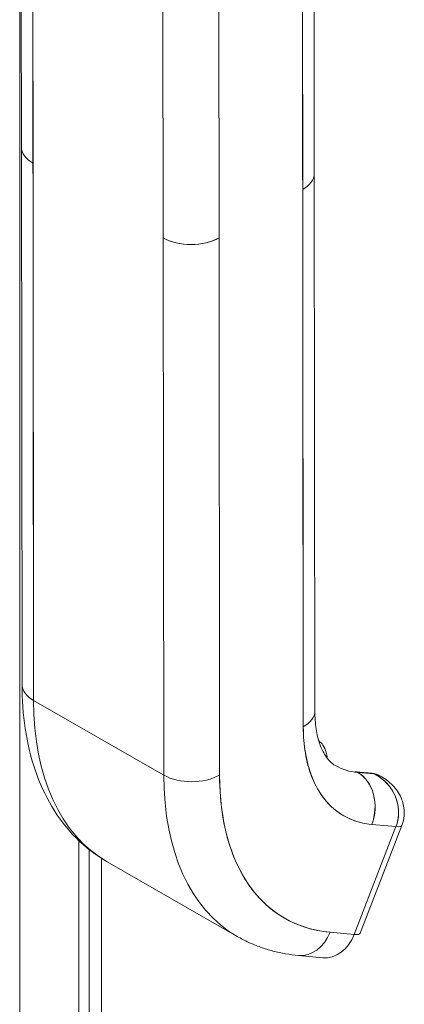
# Model space of a CAD drawing. Header units: inches. Extents: x 14 to 326, y 10 to 205.
# Tile 85 of 107: x 308.694 to 309.615, y 93.91 to 96.271. Entities that reach past the tile are written whole.
import ezdxf

# ---------------------------------------------------------------- set-up
doc = ezdxf.new("R2010")
doc.units = ezdxf.units.IN
doc.header["$LTSCALE"] = 20
doc.header["$MEASUREMENT"] = 0
doc.layers.add('Visible (ANSI)', color=7, linetype='Continuous', lineweight=5)
doc.layers.add('Visible Narrow (ANSI)', color=7, linetype='Continuous', lineweight=5)

msp = doc.modelspace()

# ---------------------------------------------------------------- linework, layer by layer
at = {"layer": 'Visible (ANSI)'}
for p, q in [((308.6981, 95.9652), (308.6974, 96.5713)), ((308.7251, 96.5329), (308.7258, 95.9269)), ((308.7272, 94.6386), (308.7251, 96.5329)), ((309.3993, 95.9018), (309.3987, 96.5076)), ((309.371, 96.4694), (309.3731, 94.575)), ((309.3717, 95.8633), (309.371, 96.4694)), ((309.0376, 95.7478), (309.0369, 96.3538)), ((309.1705, 96.3539), (309.1712, 95.7479)), ((308.6981, 95.9649), (308.6995, 94.6769)), ((308.7258, 95.9269), (308.7272, 94.6386)), ((309.3993, 95.9018), (309.4007, 94.6135)), ((309.3731, 94.575), (309.3717, 95.8633)), ((309.0376, 95.7478), (309.039, 94.4595)), ((309.039, 94.4595), (309.0376, 95.7478)), ((309.1712, 95.7479), (309.1726, 94.4596)), ((309.1726, 94.4596), (309.1712, 95.7479)), ((309.039, 94.4595), (308.7272, 94.6386)), ((308.7272, 94.6386), (309.039, 94.4595)), ((309.3735, 94.5569), (309.3735, 94.5569)), ((309.3735, 94.556), (309.3735, 94.556)), ((309.3735, 94.556), (309.3735, 94.556)), ((309.3738, 94.5499), (309.3738, 94.5499)), ((309.3738, 94.5499), (309.3738, 94.5499)), ((309.3755, 94.5307), (309.3755, 94.5307)), ((309.5377, 94.4639), (309.4991, 94.4674)), ((309.503, 94.4662), (309.5416, 94.4626)), ((309.5037, 94.4658), (309.503, 94.4662)), ((309.5416, 94.4626), (309.503, 94.4662)), ((309.5423, 94.4622), (309.5037, 94.4658)), ((309.5037, 94.4658), (309.5423, 94.4622)), ((309.5423, 94.4622), (309.5416, 94.4626)), ((309.5416, 94.4626), (309.5423, 94.4622)), ((309.561, 94.4551), (309.5553, 94.4584)), ((309.595, 94.3359), (309.495, 94.0774)), ((309.495, 94.0774), (309.595, 94.3359)), ((309.5093, 94.0802), (309.6093, 94.3388)), ((309.5371, 94.3412), (309.595, 94.3359)), ((309.595, 94.3359), (309.5371, 94.3412)), ((308.8605, 94.2806), (308.8605, 83.3343)), ((308.903, 94.2518), (309.2148, 94.0727)), ((309.1206, 94.1592), (309.1206, 94.1592)), ((309.495, 94.0774), (309.4371, 94.0827)), ((309.4371, 94.0827), (309.495, 94.0774)), ((309.3617, 94.027), (309.4196, 94.0217)), ((309.3874, 94.0303), (309.3874, 94.0303))]:
    msp.add_line(p, q, dxfattribs=at)
for centre, major_axis, ratio, start_param, end_param in [((309.3603, 96.1012), (0.0157, 0), 0.57511, 0.792311, 0.792356), ((309.3603, 96.1012), (-0.0157, 0), 0.57511, 3.933904, 3.933949), ((309.3492, 96.1204), (-0.0157, 0.0273), 0.578093, 3.842953, 3.84321), ((309.3493, 96.056), (-0.0157, 0.0273), 0.578093, 4.017186, 4.017443), ((309.3604, 96.0368), (-0.0157, 0), 0.575131, 3.933886, 3.933931), ((309.3604, 96.0368), (0.0157, 0), 0.575173, 0.792258, 0.792302), ((308.7926, 95.9653), (0.0945, 0.0001), 0.575112, 2.356808, 2.356833), ((308.7926, 95.9653), (-0.0945, -0.0001), 0.575338, 5.498604, 5.498611), ((308.7926, 95.9653), (-0.0945, -0.0001), 0.575125, 0, 0.784748), ((308.7926, 95.9653), (-0.0945, -0.0001), 0.575125, 0.000005, 0.784765), ((309.3048, 95.9017), (0.0945, 0.0001), 0.575125, 5.497172, 6.283185), ((309.3048, 95.9017), (0.0945, 0.0001), 0.575125, 5.497154, 6.283191), ((309.1044, 95.7862), (-0.0945, -0.0001), 0.575125, 0.784781, 2.355552), ((309.1044, 95.7862), (0.0945, 0.0001), 0.575125, 3.926357, 5.497154), ((308.794, 94.677), (-0.0945, -0.0001), 0.575125, 0, 0.784765), ((308.794, 94.677), (-0.0945, -0.0001), 0.575125, 0.000002, 0.784765), ((309.3219, 94.981), (-0.4189, -0.7292), 0.578826, 5.495213, 6.283185), ((309.3219, 94.981), (-0.4189, -0.7292), 0.578826, 5.495213, 6.283185), ((309.3063, 94.6134), (0.0945, 0.0001), 0.575125, 5.497154, 6.283185), ((309.3063, 94.6134), (0.0945, 0.0001), 0.575125, 5.497156, 6.283185), ((309.7005, 94.7635), (-0.2306, -0.4015), 0.578826, 5.495213, 6.542411), ((309.1058, 94.498), (-0.0945, -0.0001), 0.575125, 0.784765, 2.355561), ((309.1058, 94.498), (0.0945, 0.0001), 0.575125, 3.926357, 5.497151), ((309.6337, 94.8019), (-0.4189, -0.7292), 0.578826, 5.495213, 6.283185), ((309.6337, 94.8019), (-0.4189, -0.7292), 0.578826, 5.495213, 6.283185), ((309.7005, 94.7635), (-0.3718, -0.6473), 0.578826, 5.495213, 6.542411), ((309.6337, 94.8019), (-0.1836, -0.3196), 0.578826, 0, 0.259226), ((309.4978, 94.4527), (0.0014, 0.0147), 0.788206, 5.936638, 6.641157), ((309.4703, 94.3796), (0.0087, 0.0941), 0.788206, 4.365844, 5.936638), ((309.4703, 94.3796), (0.0087, 0.0941), 0.788206, 4.365841, 5.936638), ((309.5364, 94.4491), (0.0014, 0.0147), 0.788206, 5.936638, 6.283185), ((309.5364, 94.4491), (0.0014, 0.0147), 0.788206, 5.936638, 6.283185), ((309.5083, 94.3764), (0.0471, 0.0819), 0.578826, 0, 0.259186), ((309.5083, 94.3764), (0.0471, 0.0819), 0.578826, 0, 0.259226), ((309.5083, 94.3764), (0.0471, 0.0819), 0.578826, 6.225491, 6.227923), ((309.5083, 94.3764), (0.0471, 0.0819), 0.578826, 6.225388, 6.227923), ((309.5083, 94.3764), (0.0471, 0.0819), 0.578826, 5.942931, 5.943697), ((309.5083, 94.3764), (0.0471, 0.0819), 0.578826, 5.942881, 5.943647), ((309.5505, 94.3615), (0.0588, -0.0227), 0.209026, 5.649783, 6.28299), ((309.5505, 94.3615), (-0.0587, 0.0227), 0.20901, 2.508336, 3.141642), ((309.3703, 94.1211), (-0.0087, -0.0941), 0.788206, 0, 1.224246), ((309.3703, 94.1211), (-0.0087, -0.0941), 0.788206, 0.000001, 1.224249), ((309.4282, 94.1157), (-0.0087, -0.0941), 0.788206, 0, 1.224249), ((309.4505, 94.103), (0.0588, -0.0227), 0.209026, 5.64977, 6.283185)]:
    msp.add_ellipse(centre, major_axis=major_axis, ratio=ratio, start_param=start_param, end_param=end_param, dxfattribs=at)
for points, knots in [([(308.903, 94.2518), (308.8759, 94.2673), (308.8509, 94.2866), (308.8067, 94.3313), (308.7874, 94.3565), (308.7547, 94.4115), (308.7413, 94.4412), (308.7201, 94.5038), (308.7124, 94.5367), (308.7021, 94.6051), (308.6996, 94.6406), (308.6995, 94.6769)], [5.4952134, 5.4952134, 5.4952134, 5.4952134, 5.6528078, 5.6528078, 5.8104022, 5.8104022, 5.9679965, 5.9679965, 6.1255909, 6.1255909, 6.2831853, 6.2831853, 6.2831853, 6.2831853]), ([(309.4007, 94.6135), (309.4008, 94.5979), (309.4019, 94.5834), (309.4058, 94.5572), (309.4086, 94.5456), (309.4154, 94.5254), (309.4194, 94.5169), (309.4278, 94.5028), (309.4321, 94.4973), (309.4409, 94.4885), (309.4453, 94.4851), (309.4501, 94.4823)], [0, 0, 0, 0, 0.1575944, 0.1575944, 0.3151888, 0.3151888, 0.4727831, 0.4727831, 0.6303775, 0.6303775, 0.7879719, 0.7879719, 0.7879719, 0.7879719]), ([(309.5371, 94.3412), (309.5206, 94.3428), (309.5051, 94.3464), (309.4906, 94.3521), (309.476, 94.3578), (309.4624, 94.3657), (309.45, 94.3756), (309.4377, 94.3854), (309.4267, 94.3972), (309.4172, 94.4109), (309.4076, 94.4245), (309.3995, 94.4399), (309.3929, 94.4569), (309.3864, 94.474), (309.3814, 94.4926), (309.3781, 94.5124), (309.3748, 94.5321), (309.3731, 94.5529), (309.3731, 94.575)], [0, 0, 0, 0, 0.166667, 0.166667, 0.166667, 0.333333, 0.333333, 0.333333, 0.5, 0.5, 0.5, 0.666667, 0.666667, 0.666667, 0.833333, 0.833333, 0.833333, 1, 1, 1, 1]), ([(309.4302, 94.5001), (309.4299, 94.5049), (309.4292, 94.5097), (309.4263, 94.5204), (309.4237, 94.5262), (309.4173, 94.5352), (309.414, 94.5387), (309.4101, 94.5415)], [3.2137345, 3.2137345, 3.2137345, 3.2137345, 3.4049363, 3.4049363, 3.6672504, 3.6672504, 3.866282, 3.866282, 3.866282, 3.866282]), ([(309.1726, 94.4596), (309.1727, 94.4239), (309.1754, 94.3903), (309.1807, 94.3585), (309.1861, 94.3267), (309.1941, 94.2966), (309.2046, 94.2692), (309.2152, 94.2417), (309.2283, 94.2169), (309.2437, 94.195), (309.2591, 94.173), (309.2768, 94.154), (309.2966, 94.1381), (309.3165, 94.1222), (309.3384, 94.1095), (309.3619, 94.1003), (309.3854, 94.091), (309.4104, 94.0852), (309.4371, 94.0827)], [0, 0, 0, 0, 0.166667, 0.166667, 0.166667, 0.333333, 0.333333, 0.333333, 0.5, 0.5, 0.5, 0.666667, 0.666667, 0.666667, 0.833333, 0.833333, 0.833333, 1, 1, 1, 1]), ([(309.5377, 94.4639), (309.539, 94.4637), (309.5402, 94.4636), (309.5426, 94.4632), (309.5438, 94.4629), (309.5462, 94.4623), (309.5474, 94.4619), (309.5497, 94.4611), (309.5509, 94.4606), (309.5531, 94.4596), (309.5542, 94.459), (309.5553, 94.4584)], [2.0943951, 2.0943951, 2.0943951, 2.0943951, 2.1462402, 2.1462402, 2.1980854, 2.1980854, 2.2499305, 2.2499305, 2.3017756, 2.3017756, 2.3536207, 2.3536207, 2.3536207, 2.3536207]), ([(309.5423, 94.4622), (309.5487, 94.4604), (309.5547, 94.4585), (309.5602, 94.4556), (309.5608, 94.4552), (309.5614, 94.4549), (309.5619, 94.4546)], [0, 0, 0, 0, 0.1383828, 0.1383828, 0.1383828, 0.1533724, 0.1533724, 0.1533724, 0.1533724]), ([(309.595, 94.3359), (309.597, 94.3409), (309.5984, 94.346), (309.5995, 94.3513), (309.5999, 94.3537), (309.6003, 94.3562), (309.6006, 94.3587), (309.6014, 94.3653), (309.6015, 94.372), (309.6009, 94.3788), (309.6008, 94.3801), (309.6006, 94.3813), (309.6004, 94.3826), (309.5994, 94.3907), (309.5973, 94.3987), (309.5942, 94.4065), (309.5941, 94.4067), (309.5941, 94.4069), (309.594, 94.4071), (309.591, 94.4146), (309.587, 94.4219), (309.5823, 94.4287), (309.5815, 94.4298), (309.5807, 94.4308), (309.5799, 94.4319), (309.5756, 94.4375), (309.5707, 94.4428), (309.5652, 94.4475), (309.564, 94.4485), (309.5628, 94.4495), (309.5615, 94.4505), (309.5558, 94.4549), (309.5495, 94.4586), (309.5423, 94.4622)], [0, 0, 0, 0, 0.11341, 0.11341, 0.11341, 0.166667, 0.166667, 0.166667, 0.306793, 0.306793, 0.306793, 0.333333, 0.333333, 0.333333, 0.5, 0.5, 0.5, 0.503847, 0.503847, 0.503847, 0.666667, 0.666667, 0.666667, 0.692711, 0.692711, 0.692711, 0.833333, 0.833333, 0.833333, 0.863655, 0.863655, 0.863655, 1, 1, 1, 1]), ([(309.5423, 94.4622), (309.5501, 94.4586), (309.5574, 94.454), (309.564, 94.4485), (309.5706, 94.443), (309.5766, 94.4366), (309.5816, 94.4297), (309.5866, 94.4227), (309.5907, 94.4151), (309.5939, 94.4073), (309.5971, 94.3994), (309.5993, 94.3913), (309.6004, 94.3832), (309.6015, 94.375), (309.6016, 94.3669), (309.6007, 94.3589), (309.5997, 94.3509), (309.5978, 94.3432), (309.595, 94.3359)], [0, 0, 0, 0, 0.166667, 0.166667, 0.166667, 0.333333, 0.333333, 0.333333, 0.5, 0.5, 0.5, 0.666667, 0.666667, 0.666667, 0.833333, 0.833333, 0.833333, 1, 1, 1, 1]), ([(309.5619, 94.4546), (309.5726, 94.4485), (309.5823, 94.4406), (309.5984, 94.4225), (309.605, 94.4119), (309.6129, 94.3907), (309.6149, 94.38), (309.6149, 94.36), (309.6133, 94.3504), (309.6099, 94.3405), (309.6096, 94.3396), (309.6092, 94.3388)], [0, 0, 0, 0, 0.116878, 0.116878, 0.2324426, 0.2324426, 0.3331214, 0.3331214, 0.4235075, 0.4235075, 0.4324657, 0.4324657, 0.4324657, 0.4324657]), ([(309.3617, 94.027), (309.3513, 94.0279), (309.341, 94.0293), (309.3205, 94.0329), (309.3104, 94.0351), (309.2904, 94.0403), (309.2805, 94.0434), (309.2611, 94.0503), (309.2516, 94.0542), (309.2329, 94.0628), (309.2237, 94.0676), (309.2148, 94.0727)], [5.2359878, 5.2359878, 5.2359878, 5.2359878, 5.2878329, 5.2878329, 5.339678, 5.339678, 5.3915231, 5.3915231, 5.4433683, 5.4433683, 5.4952134, 5.4952134, 5.4952134, 5.4952134])]:
    msp.add_open_spline(points, degree=3, knots=knots, dxfattribs=at)
msp.add_open_spline([(309.5619, 94.4546), (309.556, 94.458), (309.5494, 94.4606), (309.5423, 94.4622)], degree=3, dxfattribs=at)
at = {"layer": 'Visible Narrow (ANSI)'}
for p, q in [((308.6939, 83.179), (308.6939, 96.8338)), ((308.8353, 94.3026), (308.8353, 83.4364)), ((308.8898, 94.2598), (308.8898, 83.2507))]:
    msp.add_line(p, q, dxfattribs=at)

doc.saveas('drawing.dxf')
